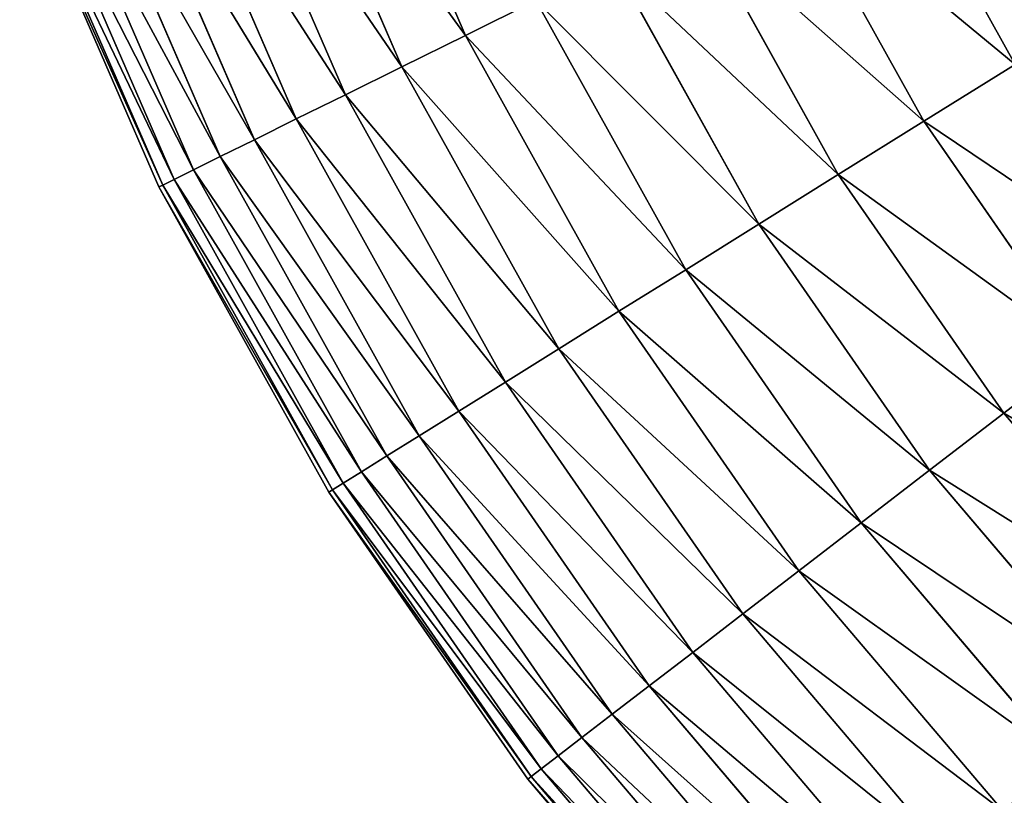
# Model space of a CAD drawing. Extents: x 5 to 635, y -14 to 121.
# Tile 2 of 256: x 8 to 22, y 23 to 34. Entities that reach past the tile are written whole.
import ezdxf

# ---------------------------------------------------------------- set-up
doc = ezdxf.new("R2010")
doc.units = 0
doc.layers.get('0').update_dxf_attribs({"color": 13, "linetype": 'CONTINUOUS'})

# ---------------------------------------------------------------- blocks, each defined once
blk = doc.blocks.new('COMPONENT_4')
for p, q in [((7.691, 34.021, 28.562), (9.458, 29.953, 28.562)), ((7.691, 34.021, 71.318), (9.458, 29.953, 71.318)), ((6.759, 33.669, 30.806), (8.565, 29.512, 30.806)), ((6.759, 33.669, 69.074), (8.565, 29.512, 69.074)), ((5.932, 33.357, 33.095), (7.772, 29.12, 33.095)), ((5.932, 33.357, 66.784), (7.772, 29.12, 66.784)), ((5.21, 33.085, 35.426), (7.081, 28.779, 35.426)), ((5.21, 33.085, 64.454), (7.081, 28.779, 64.454)), ((4.597, 32.854, 37.791), (6.494, 28.488, 37.791)), ((4.597, 32.854, 62.089), (6.494, 28.488, 62.089)), ((15.336, 32.858, 18.22), (17.181, 29.545, 18.22)), ((15.336, 32.858, 81.659), (17.181, 29.545, 81.659)), ((4.094, 32.663, 40.185), (6.011, 28.25, 40.185)), ((4.094, 32.663, 59.694), (6.011, 28.25, 59.694)), ((3.701, 32.515, 42.603), (5.635, 28.064, 42.603)), ((3.701, 32.515, 57.276), (5.635, 28.064, 57.276)), ((3.419, 32.409, 45.039), (5.365, 27.93, 45.039)), ((3.419, 32.409, 54.841), (5.365, 27.93, 54.841)), ((3.194, 32.324, 49.94), (5.149, 27.824, 49.94)), ((3.25, 32.345, 47.486), (5.203, 27.85, 47.486)), ((3.25, 32.345, 52.393), (5.203, 27.85, 52.393)), ((13.981, 32.188, 20.155), (15.898, 28.746, 20.155)), ((13.981, 32.188, 79.725), (15.898, 28.746, 79.725)), ((12.713, 31.561, 22.161), (14.697, 27.998, 22.161)), ((12.713, 31.561, 77.718), (14.697, 27.998, 77.718)), ((11.534, 30.979, 24.235), (13.581, 27.302, 24.235)), ((11.534, 30.979, 75.645), (13.581, 27.302, 75.645)), ((10.448, 30.442, 26.37), (9.458, 29.953, 28.562)), ((9.458, 29.953, 71.318), (10.448, 30.442, 73.51)), ((10.448, 30.442, 26.37), (12.553, 26.662, 26.37)), ((10.448, 30.442, 73.51), (12.553, 26.662, 73.51)), ((9.458, 29.953, 28.562), (8.565, 29.512, 30.806)), ((8.565, 29.512, 69.074), (9.458, 29.953, 71.318)), ((9.458, 29.953, 28.562), (11.615, 26.078, 28.562)), ((9.458, 29.953, 71.318), (11.615, 26.078, 71.318)), ((8.565, 29.512, 30.806), (7.772, 29.12, 33.095)), ((7.772, 29.12, 66.784), (8.565, 29.512, 69.074)), ((8.565, 29.512, 30.806), (10.77, 25.551, 30.806)), ((8.565, 29.512, 69.074), (10.77, 25.551, 69.074)), ((17.181, 29.545, 18.22), (15.898, 28.746, 20.155)), ((15.898, 28.746, 79.725), (17.181, 29.545, 81.659)), ((7.772, 29.12, 33.095), (7.081, 28.779, 35.426)), ((7.081, 28.779, 64.454), (7.772, 29.12, 66.784)), ((7.772, 29.12, 33.095), (10.02, 25.084, 33.095)), ((7.772, 29.12, 66.784), (10.02, 25.084, 66.784)), ((7.081, 28.779, 35.426), (6.494, 28.488, 37.791)), ((6.494, 28.488, 62.089), (7.081, 28.779, 64.454)), ((7.081, 28.779, 35.426), (9.366, 24.676, 35.426)), ((7.081, 28.779, 64.454), (9.366, 24.676, 64.454)), ((15.898, 28.746, 20.155), (14.697, 27.998, 22.161)), ((14.697, 27.998, 77.718), (15.898, 28.746, 79.725)), ((15.898, 28.746, 20.155), (18.143, 25.508, 20.155)), ((15.898, 28.746, 79.725), (18.143, 25.508, 79.725)), ((6.494, 28.488, 37.791), (6.011, 28.25, 40.185)), ((6.011, 28.25, 59.694), (6.494, 28.488, 62.089)), ((6.494, 28.488, 37.791), (8.809, 24.33, 37.791)), ((6.494, 28.488, 62.089), (8.809, 24.33, 62.089)), ((6.011, 28.25, 40.185), (5.635, 28.064, 42.603)), ((5.635, 28.064, 57.276), (6.011, 28.25, 59.694)), ((6.011, 28.25, 40.185), (8.352, 24.045, 40.185)), ((6.011, 28.25, 59.694), (8.352, 24.045, 59.694)), ((5.635, 28.064, 42.603), (5.365, 27.93, 45.039)), ((5.365, 27.93, 54.841), (5.635, 28.064, 57.276)), ((5.635, 28.064, 42.603), (7.996, 23.823, 42.603)), ((5.635, 28.064, 57.276), (7.996, 23.823, 57.276)), ((14.697, 27.998, 22.161), (13.581, 27.302, 24.235)), ((13.581, 27.302, 75.645), (14.697, 27.998, 77.718)), ((14.697, 27.998, 22.161), (17.021, 24.646, 22.161)), ((14.697, 27.998, 77.718), (17.021, 24.646, 77.718)), ((5.203, 27.85, 47.486), (5.149, 27.824, 49.94)), ((5.149, 27.824, 49.94), (5.203, 27.85, 52.393)), ((5.149, 27.824, 49.94), (7.536, 23.537, 49.94)), ((5.365, 27.93, 45.039), (5.203, 27.85, 47.486)), ((5.203, 27.85, 52.393), (5.365, 27.93, 54.841)), ((5.203, 27.85, 47.486), (7.587, 23.568, 47.486)), ((5.203, 27.85, 52.393), (7.587, 23.568, 52.393)), ((5.365, 27.93, 45.039), (7.741, 23.664, 45.039)), ((5.365, 27.93, 54.841), (7.741, 23.664, 54.841)), ((13.581, 27.302, 24.235), (12.553, 26.662, 26.37)), ((12.553, 26.662, 73.51), (13.581, 27.302, 75.645)), ((13.581, 27.302, 24.235), (15.979, 23.844, 24.235)), ((13.581, 27.302, 75.645), (15.979, 23.844, 75.645)), ((12.553, 26.662, 26.37), (11.615, 26.078, 28.562)), ((11.615, 26.078, 71.318), (12.553, 26.662, 73.51)), ((12.553, 26.662, 26.37), (15.018, 23.106, 26.37)), ((12.553, 26.662, 73.51), (15.018, 23.106, 73.51)), ((11.615, 26.078, 28.562), (10.77, 25.551, 30.806)), ((10.77, 25.551, 69.074), (11.615, 26.078, 71.318)), ((11.615, 26.078, 28.562), (14.142, 22.433, 28.562)), ((11.615, 26.078, 71.318), (14.142, 22.433, 71.318)), ((10.77, 25.551, 30.806), (10.02, 25.084, 33.095)), ((10.02, 25.084, 66.784), (10.77, 25.551, 69.074)), ((10.77, 25.551, 30.806), (13.353, 21.826, 30.806)), ((10.77, 25.551, 69.074), (13.353, 21.826, 69.074)), ((18.143, 25.508, 20.155), (17.021, 24.646, 22.161)), ((18.143, 25.508, 79.725), (17.021, 24.646, 77.718)), ((10.02, 25.084, 33.095), (9.366, 24.676, 35.426)), ((9.366, 24.676, 64.454), (10.02, 25.084, 66.784)), ((10.02, 25.084, 33.095), (12.652, 21.287, 33.095)), ((10.02, 25.084, 66.784), (12.652, 21.287, 66.784)), ((9.366, 24.676, 35.426), (8.809, 24.33, 37.791)), ((8.809, 24.33, 62.089), (9.366, 24.676, 64.454)), ((9.366, 24.676, 35.426), (12.041, 20.818, 35.426)), ((9.366, 24.676, 64.454), (12.041, 20.818, 64.454)), ((17.021, 24.646, 22.161), (15.979, 23.844, 24.235)), ((17.021, 24.646, 77.718), (15.979, 23.844, 75.645)), ((17.021, 24.646, 22.161), (19.662, 21.537, 22.161)), ((17.021, 24.646, 77.718), (19.662, 21.537, 77.718)), ((8.809, 24.33, 37.791), (8.352, 24.045, 40.185)), ((8.352, 24.045, 59.694), (8.809, 24.33, 62.089)), ((8.809, 24.33, 37.791), (11.521, 20.418, 37.791)), ((8.809, 24.33, 62.089), (11.521, 20.418, 62.089)), ((8.352, 24.045, 40.185), (7.996, 23.823, 42.603)), ((7.996, 23.823, 57.276), (8.352, 24.045, 59.694)), ((8.352, 24.045, 40.185), (11.094, 20.09, 40.185)), ((8.352, 24.045, 59.694), (11.094, 20.09, 59.694)), ((7.996, 23.823, 42.603), (7.741, 23.664, 45.039)), ((7.741, 23.664, 54.841), (7.996, 23.823, 57.276)), ((7.996, 23.823, 42.603), (10.761, 19.834, 42.603)), ((7.996, 23.823, 57.276), (10.761, 19.834, 57.276)), ((15.979, 23.844, 24.235), (15.018, 23.106, 26.37)), ((15.979, 23.844, 75.645), (15.018, 23.106, 73.51)), ((15.979, 23.844, 24.235), (18.703, 20.638, 24.235)), ((15.979, 23.844, 75.645), (18.703, 20.638, 75.645)), ((7.741, 23.664, 45.039), (7.587, 23.568, 47.486)), ((7.587, 23.568, 52.393), (7.741, 23.664, 54.841)), ((7.741, 23.664, 45.039), (10.523, 19.651, 45.039)), ((7.741, 23.664, 54.841), (10.523, 19.651, 54.841)), ((7.587, 23.568, 47.486), (7.536, 23.537, 49.94)), ((7.536, 23.537, 49.94), (7.587, 23.568, 52.393)), ((7.536, 23.537, 49.94), (10.332, 19.504, 49.94)), ((7.587, 23.568, 47.486), (10.38, 19.541, 47.486)), ((7.587, 23.568, 52.393), (10.38, 19.541, 52.393)), ((15.018, 23.106, 26.37), (14.142, 22.433, 28.562)), ((15.018, 23.106, 73.51), (14.142, 22.433, 71.318)), ((15.018, 23.106, 26.37), (17.82, 19.809, 26.37)), ((15.018, 23.106, 73.51), (17.82, 19.809, 73.51)), ((14.142, 22.433, 28.562), (13.353, 21.826, 30.806)), ((14.142, 22.433, 71.318), (13.353, 21.826, 69.074)), ((14.142, 22.433, 28.562), (17.014, 19.054, 28.562)), ((14.142, 22.433, 71.318), (17.014, 19.054, 71.318)), ((13.353, 21.826, 30.806), (12.652, 21.287, 33.095)), ((13.353, 21.826, 69.074), (12.652, 21.287, 66.784)), ((13.353, 21.826, 30.806), (16.288, 18.372, 30.806)), ((13.353, 21.826, 69.074), (16.288, 18.372, 69.074)), ((12.652, 21.287, 33.095), (12.041, 20.818, 35.426)), ((12.652, 21.287, 66.784), (12.041, 20.818, 64.454)), ((12.652, 21.287, 33.095), (15.643, 17.767, 33.095)), ((12.652, 21.287, 66.784), (15.643, 17.767, 66.784)), ((12.041, 20.818, 35.426), (11.521, 20.418, 37.791)), ((12.041, 20.818, 64.454), (11.521, 20.418, 62.089)), ((12.041, 20.818, 35.426), (15.081, 17.24, 35.426)), ((12.041, 20.818, 64.454), (15.081, 17.24, 64.454)), ((11.521, 20.418, 37.791), (11.094, 20.09, 40.185)), ((11.521, 20.418, 62.089), (11.094, 20.09, 59.694)), ((11.521, 20.418, 37.791), (14.603, 16.792, 37.791)), ((11.521, 20.418, 62.089), (14.603, 16.792, 62.089)), ((11.094, 20.09, 40.185), (10.761, 19.834, 42.603)), ((11.094, 20.09, 59.694), (10.761, 19.834, 57.276)), ((11.094, 20.09, 40.185), (14.211, 16.423, 40.185)), ((11.094, 20.09, 59.694), (14.211, 16.423, 59.694)), ((10.761, 19.834, 42.603), (10.523, 19.651, 45.039)), ((10.761, 19.834, 57.276), (10.523, 19.651, 54.841)), ((10.761, 19.834, 42.603), (13.904, 16.136, 42.603)), ((10.761, 19.834, 57.276), (13.904, 16.136, 57.276)), ((10.523, 19.651, 45.039), (10.38, 19.541, 47.486)), ((10.523, 19.651, 54.841), (10.38, 19.541, 52.393)), ((10.523, 19.651, 45.039), (13.685, 15.93, 45.039)), ((10.523, 19.651, 54.841), (13.685, 15.93, 54.841)), ((10.38, 19.541, 47.486), (10.332, 19.504, 49.94)), ((10.38, 19.541, 52.393), (10.332, 19.504, 49.94)), ((10.38, 19.541, 47.486), (13.553, 15.806, 47.486)), ((10.38, 19.541, 52.393), (13.553, 15.806, 52.393)), ((10.332, 19.504, 49.94), (13.509, 15.765, 49.94))]:
    blk.add_line(p, q)
mesh = blk.add_polyface()
corners = [(7.691, 34.021, 28.562), (10.448, 30.442, 26.37), (9.458, 29.953, 28.562), (8.724, 34.411, 26.37)]
mesh.append_faces([[corners[k] for k in face] for face in [(0, 1, 2), (1, 0, 3)]], dxfattribs={"vtx0": -1})
mesh = blk.add_polyface()
corners = [(10.448, 30.442, 73.51), (7.691, 34.021, 71.318), (9.458, 29.953, 71.318), (8.724, 34.411, 73.51)]
mesh.append_faces([[corners[k] for k in face] for face in [(0, 1, 2), (1, 0, 3)]], dxfattribs={"vtx0": -1})
mesh = blk.add_polyface()
corners = [(6.759, 33.669, 30.806), (9.458, 29.953, 28.562), (8.565, 29.512, 30.806), (7.691, 34.021, 28.562)]
mesh.append_faces([[corners[k] for k in face] for face in [(0, 1, 2), (1, 0, 3)]], dxfattribs={"vtx0": -1})
mesh = blk.add_polyface()
corners = [(9.458, 29.953, 71.318), (6.759, 33.669, 69.074), (8.565, 29.512, 69.074), (7.691, 34.021, 71.318)]
mesh.append_faces([[corners[k] for k in face] for face in [(0, 1, 2), (1, 0, 3)]], dxfattribs={"vtx0": -1})
mesh = blk.add_polyface()
corners = [(5.932, 33.357, 33.095), (8.565, 29.512, 30.806), (7.772, 29.12, 33.095), (6.759, 33.669, 30.806)]
mesh.append_faces([[corners[k] for k in face] for face in [(0, 1, 2), (1, 0, 3)]], dxfattribs={"vtx0": -1})
mesh = blk.add_polyface()
corners = [(8.565, 29.512, 69.074), (5.932, 33.357, 66.784), (7.772, 29.12, 66.784), (6.759, 33.669, 69.074)]
mesh.append_faces([[corners[k] for k in face] for face in [(0, 1, 2), (1, 0, 3)]], dxfattribs={"vtx0": -1})
mesh = blk.add_polyface()
corners = [(15.336, 32.858, 18.22), (18.543, 30.394, 16.362), (17.181, 29.545, 18.22), (16.775, 33.569, 16.362)]
mesh.append_faces([[corners[k] for k in face] for face in [(0, 1, 2), (1, 0, 3)]], dxfattribs={"vtx0": -1})
mesh = blk.add_polyface()
corners = [(18.543, 30.394, 83.518), (15.336, 32.858, 81.659), (17.181, 29.545, 81.659), (16.775, 33.569, 83.518)]
mesh.append_faces([[corners[k] for k in face] for face in [(0, 1, 2), (1, 0, 3)]], dxfattribs={"vtx0": -1})
mesh = blk.add_polyface()
corners = [(5.21, 33.085, 35.426), (7.772, 29.12, 33.095), (7.081, 28.779, 35.426), (5.932, 33.357, 33.095)]
mesh.append_faces([[corners[k] for k in face] for face in [(0, 1, 2), (1, 0, 3)]], dxfattribs={"vtx0": -1})
mesh = blk.add_polyface()
corners = [(7.772, 29.12, 66.784), (5.21, 33.085, 64.454), (7.081, 28.779, 64.454), (5.932, 33.357, 66.784)]
mesh.append_faces([[corners[k] for k in face] for face in [(0, 1, 2), (1, 0, 3)]], dxfattribs={"vtx0": -1})
mesh = blk.add_polyface()
corners = [(4.597, 32.854, 37.791), (7.081, 28.779, 35.426), (6.494, 28.488, 37.791), (5.21, 33.085, 35.426)]
mesh.append_faces([[corners[k] for k in face] for face in [(0, 1, 2), (1, 0, 3)]], dxfattribs={"vtx0": -1})
mesh = blk.add_polyface()
corners = [(7.081, 28.779, 64.454), (4.597, 32.854, 62.089), (6.494, 28.488, 62.089), (5.21, 33.085, 64.454)]
mesh.append_faces([[corners[k] for k in face] for face in [(0, 1, 2), (1, 0, 3)]], dxfattribs={"vtx0": -1})
mesh = blk.add_polyface()
corners = [(4.094, 32.663, 40.185), (6.494, 28.488, 37.791), (6.011, 28.25, 40.185), (4.597, 32.854, 37.791)]
mesh.append_faces([[corners[k] for k in face] for face in [(0, 1, 2), (1, 0, 3)]], dxfattribs={"vtx0": -1})
mesh = blk.add_polyface()
corners = [(6.494, 28.488, 62.089), (4.094, 32.663, 59.694), (6.011, 28.25, 59.694), (4.597, 32.854, 62.089)]
mesh.append_faces([[corners[k] for k in face] for face in [(0, 1, 2), (1, 0, 3)]], dxfattribs={"vtx0": -1})
mesh = blk.add_polyface()
corners = [(13.981, 32.188, 20.155), (17.181, 29.545, 18.22), (15.898, 28.746, 20.155), (15.336, 32.858, 18.22)]
mesh.append_faces([[corners[k] for k in face] for face in [(0, 1, 2), (1, 0, 3)]], dxfattribs={"vtx0": -1})
mesh = blk.add_polyface()
corners = [(17.181, 29.545, 81.659), (13.981, 32.188, 79.725), (15.898, 28.746, 79.725), (15.336, 32.858, 81.659)]
mesh.append_faces([[corners[k] for k in face] for face in [(0, 1, 2), (1, 0, 3)]], dxfattribs={"vtx0": -1})
mesh = blk.add_polyface()
corners = [(3.701, 32.515, 42.603), (6.011, 28.25, 40.185), (5.635, 28.064, 42.603), (4.094, 32.663, 40.185)]
mesh.append_faces([[corners[k] for k in face] for face in [(0, 1, 2), (1, 0, 3)]], dxfattribs={"vtx0": -1})
mesh = blk.add_polyface()
corners = [(6.011, 28.25, 59.694), (3.701, 32.515, 57.276), (5.635, 28.064, 57.276), (4.094, 32.663, 59.694)]
mesh.append_faces([[corners[k] for k in face] for face in [(0, 1, 2), (1, 0, 3)]], dxfattribs={"vtx0": -1})
mesh = blk.add_polyface()
corners = [(3.419, 32.409, 45.039), (5.635, 28.064, 42.603), (5.365, 27.93, 45.039), (3.701, 32.515, 42.603)]
mesh.append_faces([[corners[k] for k in face] for face in [(0, 1, 2), (1, 0, 3)]], dxfattribs={"vtx0": -1})
mesh = blk.add_polyface()
corners = [(5.635, 28.064, 57.276), (3.419, 32.409, 54.841), (5.365, 27.93, 54.841), (3.701, 32.515, 57.276)]
mesh.append_faces([[corners[k] for k in face] for face in [(0, 1, 2), (1, 0, 3)]], dxfattribs={"vtx0": -1})
mesh = blk.add_polyface()
corners = [(3.25, 32.345, 47.486), (5.365, 27.93, 45.039), (5.203, 27.85, 47.486), (3.419, 32.409, 45.039)]
mesh.append_faces([[corners[k] for k in face] for face in [(0, 1, 2), (1, 0, 3)]], dxfattribs={"vtx0": -1})
mesh = blk.add_polyface()
corners = [(5.365, 27.93, 54.841), (3.25, 32.345, 52.393), (5.203, 27.85, 52.393), (3.419, 32.409, 54.841)]
mesh.append_faces([[corners[k] for k in face] for face in [(0, 1, 2), (1, 0, 3)]], dxfattribs={"vtx0": -1})
mesh = blk.add_polyface()
corners = [(3.194, 32.324, 49.94), (5.203, 27.85, 47.486), (5.149, 27.824, 49.94), (3.25, 32.345, 47.486)]
mesh.append_faces([[corners[k] for k in face] for face in [(0, 1, 2), (1, 0, 3)]], dxfattribs={"vtx0": -1})
mesh = blk.add_polyface()
corners = [(5.203, 27.85, 52.393), (3.194, 32.324, 49.94), (5.149, 27.824, 49.94), (3.25, 32.345, 52.393)]
mesh.append_faces([[corners[k] for k in face] for face in [(0, 1, 2), (1, 0, 3)]], dxfattribs={"vtx0": -1})
mesh = blk.add_polyface()
corners = [(12.713, 31.561, 22.161), (15.898, 28.746, 20.155), (14.697, 27.998, 22.161), (13.981, 32.188, 20.155)]
mesh.append_faces([[corners[k] for k in face] for face in [(0, 1, 2), (1, 0, 3)]], dxfattribs={"vtx0": -1})
mesh = blk.add_polyface()
corners = [(15.898, 28.746, 79.725), (12.713, 31.561, 77.718), (14.697, 27.998, 77.718), (13.981, 32.188, 79.725)]
mesh.append_faces([[corners[k] for k in face] for face in [(0, 1, 2), (1, 0, 3)]], dxfattribs={"vtx0": -1})
mesh = blk.add_polyface()
corners = [(11.534, 30.979, 24.235), (14.697, 27.998, 22.161), (13.581, 27.302, 24.235), (12.713, 31.561, 22.161)]
mesh.append_faces([[corners[k] for k in face] for face in [(0, 1, 2), (1, 0, 3)]], dxfattribs={"vtx0": -1})
mesh = blk.add_polyface()
corners = [(14.697, 27.998, 77.718), (11.534, 30.979, 75.645), (13.581, 27.302, 75.645), (12.713, 31.561, 77.718)]
mesh.append_faces([[corners[k] for k in face] for face in [(0, 1, 2), (1, 0, 3)]], dxfattribs={"vtx0": -1})
mesh = blk.add_polyface()
corners = [(10.448, 30.442, 26.37), (13.581, 27.302, 24.235), (12.553, 26.662, 26.37), (11.534, 30.979, 24.235)]
mesh.append_faces([[corners[k] for k in face] for face in [(0, 1, 2), (1, 0, 3)]], dxfattribs={"vtx0": -1})
mesh = blk.add_polyface()
corners = [(13.581, 27.302, 75.645), (10.448, 30.442, 73.51), (12.553, 26.662, 73.51), (11.534, 30.979, 75.645)]
mesh.append_faces([[corners[k] for k in face] for face in [(0, 1, 2), (1, 0, 3)]], dxfattribs={"vtx0": -1})
mesh = blk.add_polyface()
corners = [(9.458, 29.953, 28.562), (12.553, 26.662, 26.37), (11.615, 26.078, 28.562), (10.448, 30.442, 26.37)]
mesh.append_faces([[corners[k] for k in face] for face in [(0, 1, 2), (1, 0, 3)]], dxfattribs={"vtx0": -1})
mesh = blk.add_polyface()
corners = [(12.553, 26.662, 73.51), (9.458, 29.953, 71.318), (11.615, 26.078, 71.318), (10.448, 30.442, 73.51)]
mesh.append_faces([[corners[k] for k in face] for face in [(0, 1, 2), (1, 0, 3)]], dxfattribs={"vtx0": -1})
mesh = blk.add_polyface()
corners = [(8.565, 29.512, 30.806), (11.615, 26.078, 28.562), (10.77, 25.551, 30.806), (9.458, 29.953, 28.562)]
mesh.append_faces([[corners[k] for k in face] for face in [(0, 1, 2), (1, 0, 3)]], dxfattribs={"vtx0": -1})
mesh = blk.add_polyface()
corners = [(11.615, 26.078, 71.318), (8.565, 29.512, 69.074), (10.77, 25.551, 69.074), (9.458, 29.953, 71.318)]
mesh.append_faces([[corners[k] for k in face] for face in [(0, 1, 2), (1, 0, 3)]], dxfattribs={"vtx0": -1})
mesh = blk.add_polyface()
corners = [(7.772, 29.12, 33.095), (10.77, 25.551, 30.806), (10.02, 25.084, 33.095), (8.565, 29.512, 30.806)]
mesh.append_faces([[corners[k] for k in face] for face in [(0, 1, 2), (1, 0, 3)]], dxfattribs={"vtx0": -1})
mesh = blk.add_polyface()
corners = [(10.77, 25.551, 69.074), (7.772, 29.12, 66.784), (10.02, 25.084, 66.784), (8.565, 29.512, 69.074)]
mesh.append_faces([[corners[k] for k in face] for face in [(0, 1, 2), (1, 0, 3)]], dxfattribs={"vtx0": -1})
mesh = blk.add_polyface()
corners = [(15.898, 28.746, 20.155), (19.341, 26.429, 18.22), (18.143, 25.508, 20.155), (17.181, 29.545, 18.22)]
mesh.append_faces([[corners[k] for k in face] for face in [(0, 1, 2), (1, 0, 3)]], dxfattribs={"vtx0": -1})
mesh = blk.add_polyface()
corners = [(19.341, 26.429, 81.659), (15.898, 28.746, 79.725), (18.143, 25.508, 79.725), (17.181, 29.545, 81.659)]
mesh.append_faces([[corners[k] for k in face] for face in [(0, 1, 2), (1, 0, 3)]], dxfattribs={"vtx0": -1})
mesh = blk.add_polyface()
corners = [(7.081, 28.779, 35.426), (10.02, 25.084, 33.095), (9.366, 24.676, 35.426), (7.772, 29.12, 33.095)]
mesh.append_faces([[corners[k] for k in face] for face in [(0, 1, 2), (1, 0, 3)]], dxfattribs={"vtx0": -1})
mesh = blk.add_polyface()
corners = [(10.02, 25.084, 66.784), (7.081, 28.779, 64.454), (9.366, 24.676, 64.454), (7.772, 29.12, 66.784)]
mesh.append_faces([[corners[k] for k in face] for face in [(0, 1, 2), (1, 0, 3)]], dxfattribs={"vtx0": -1})
mesh = blk.add_polyface()
corners = [(6.494, 28.488, 37.791), (9.366, 24.676, 35.426), (8.809, 24.33, 37.791), (7.081, 28.779, 35.426)]
mesh.append_faces([[corners[k] for k in face] for face in [(0, 1, 2), (1, 0, 3)]], dxfattribs={"vtx0": -1})
mesh = blk.add_polyface()
corners = [(9.366, 24.676, 64.454), (6.494, 28.488, 62.089), (8.809, 24.33, 62.089), (7.081, 28.779, 64.454)]
mesh.append_faces([[corners[k] for k in face] for face in [(0, 1, 2), (1, 0, 3)]], dxfattribs={"vtx0": -1})
mesh = blk.add_polyface()
corners = [(14.697, 27.998, 22.161), (18.143, 25.508, 20.155), (17.021, 24.646, 22.161), (15.898, 28.746, 20.155)]
mesh.append_faces([[corners[k] for k in face] for face in [(0, 1, 2), (1, 0, 3)]], dxfattribs={"vtx0": -1})
mesh = blk.add_polyface()
corners = [(18.143, 25.508, 79.725), (14.697, 27.998, 77.718), (17.021, 24.646, 77.718), (15.898, 28.746, 79.725)]
mesh.append_faces([[corners[k] for k in face] for face in [(0, 1, 2), (1, 0, 3)]], dxfattribs={"vtx0": -1})
mesh = blk.add_polyface()
corners = [(6.011, 28.25, 40.185), (8.809, 24.33, 37.791), (8.352, 24.045, 40.185), (6.494, 28.488, 37.791)]
mesh.append_faces([[corners[k] for k in face] for face in [(0, 1, 2), (1, 0, 3)]], dxfattribs={"vtx0": -1})
mesh = blk.add_polyface()
corners = [(8.809, 24.33, 62.089), (6.011, 28.25, 59.694), (8.352, 24.045, 59.694), (6.494, 28.488, 62.089)]
mesh.append_faces([[corners[k] for k in face] for face in [(0, 1, 2), (1, 0, 3)]], dxfattribs={"vtx0": -1})
mesh = blk.add_polyface()
corners = [(5.635, 28.064, 42.603), (8.352, 24.045, 40.185), (7.996, 23.823, 42.603), (6.011, 28.25, 40.185)]
mesh.append_faces([[corners[k] for k in face] for face in [(0, 1, 2), (1, 0, 3)]], dxfattribs={"vtx0": -1})
mesh = blk.add_polyface()
corners = [(8.352, 24.045, 59.694), (5.635, 28.064, 57.276), (7.996, 23.823, 57.276), (6.011, 28.25, 59.694)]
mesh.append_faces([[corners[k] for k in face] for face in [(0, 1, 2), (1, 0, 3)]], dxfattribs={"vtx0": -1})
mesh = blk.add_polyface()
corners = [(5.365, 27.93, 45.039), (7.996, 23.823, 42.603), (7.741, 23.664, 45.039), (5.635, 28.064, 42.603)]
mesh.append_faces([[corners[k] for k in face] for face in [(0, 1, 2), (1, 0, 3)]], dxfattribs={"vtx0": -1})
mesh = blk.add_polyface()
corners = [(7.996, 23.823, 57.276), (5.365, 27.93, 54.841), (7.741, 23.664, 54.841), (5.635, 28.064, 57.276)]
mesh.append_faces([[corners[k] for k in face] for face in [(0, 1, 2), (1, 0, 3)]], dxfattribs={"vtx0": -1})
mesh = blk.add_polyface()
corners = [(13.581, 27.302, 24.235), (17.021, 24.646, 22.161), (15.979, 23.844, 24.235), (14.697, 27.998, 22.161)]
mesh.append_faces([[corners[k] for k in face] for face in [(0, 1, 2), (1, 0, 3)]], dxfattribs={"vtx0": -1})
mesh = blk.add_polyface()
corners = [(17.021, 24.646, 77.718), (13.581, 27.302, 75.645), (15.979, 23.844, 75.645), (14.697, 27.998, 77.718)]
mesh.append_faces([[corners[k] for k in face] for face in [(0, 1, 2), (1, 0, 3)]], dxfattribs={"vtx0": -1})
mesh = blk.add_polyface()
corners = [(5.149, 27.824, 49.94), (7.587, 23.568, 47.486), (7.536, 23.537, 49.94), (5.203, 27.85, 47.486)]
mesh.append_faces([[corners[k] for k in face] for face in [(0, 1, 2), (1, 0, 3)]], dxfattribs={"vtx0": -1})
mesh = blk.add_polyface()
corners = [(7.587, 23.568, 52.393), (5.149, 27.824, 49.94), (7.536, 23.537, 49.94), (5.203, 27.85, 52.393)]
mesh.append_faces([[corners[k] for k in face] for face in [(0, 1, 2), (1, 0, 3)]], dxfattribs={"vtx0": -1})
mesh = blk.add_polyface()
corners = [(5.203, 27.85, 47.486), (7.741, 23.664, 45.039), (7.587, 23.568, 47.486), (5.365, 27.93, 45.039)]
mesh.append_faces([[corners[k] for k in face] for face in [(0, 1, 2), (1, 0, 3)]], dxfattribs={"vtx0": -1})
mesh = blk.add_polyface()
corners = [(7.741, 23.664, 54.841), (5.203, 27.85, 52.393), (7.587, 23.568, 52.393), (5.365, 27.93, 54.841)]
mesh.append_faces([[corners[k] for k in face] for face in [(0, 1, 2), (1, 0, 3)]], dxfattribs={"vtx0": -1})
mesh = blk.add_polyface()
corners = [(12.553, 26.662, 26.37), (15.979, 23.844, 24.235), (15.018, 23.106, 26.37), (13.581, 27.302, 24.235)]
mesh.append_faces([[corners[k] for k in face] for face in [(0, 1, 2), (1, 0, 3)]], dxfattribs={"vtx0": -1})
mesh = blk.add_polyface()
corners = [(15.979, 23.844, 75.645), (12.553, 26.662, 73.51), (15.018, 23.106, 73.51), (13.581, 27.302, 75.645)]
mesh.append_faces([[corners[k] for k in face] for face in [(0, 1, 2), (1, 0, 3)]], dxfattribs={"vtx0": -1})
mesh = blk.add_polyface()
corners = [(11.615, 26.078, 28.562), (15.018, 23.106, 26.37), (14.142, 22.433, 28.562), (12.553, 26.662, 26.37)]
mesh.append_faces([[corners[k] for k in face] for face in [(0, 1, 2), (1, 0, 3)]], dxfattribs={"vtx0": -1})
mesh = blk.add_polyface()
corners = [(15.018, 23.106, 73.51), (11.615, 26.078, 71.318), (14.142, 22.433, 71.318), (12.553, 26.662, 73.51)]
mesh.append_faces([[corners[k] for k in face] for face in [(0, 1, 2), (1, 0, 3)]], dxfattribs={"vtx0": -1})
mesh = blk.add_polyface()
corners = [(10.77, 25.551, 30.806), (14.142, 22.433, 28.562), (13.353, 21.826, 30.806), (11.615, 26.078, 28.562)]
mesh.append_faces([[corners[k] for k in face] for face in [(0, 1, 2), (1, 0, 3)]], dxfattribs={"vtx0": -1})
mesh = blk.add_polyface()
corners = [(14.142, 22.433, 71.318), (10.77, 25.551, 69.074), (13.353, 21.826, 69.074), (11.615, 26.078, 71.318)]
mesh.append_faces([[corners[k] for k in face] for face in [(0, 1, 2), (1, 0, 3)]], dxfattribs={"vtx0": -1})
mesh = blk.add_polyface()
corners = [(10.02, 25.084, 33.095), (13.353, 21.826, 30.806), (12.652, 21.287, 33.095), (10.77, 25.551, 30.806)]
mesh.append_faces([[corners[k] for k in face] for face in [(0, 1, 2), (1, 0, 3)]], dxfattribs={"vtx0": -1})
mesh = blk.add_polyface()
corners = [(13.353, 21.826, 69.074), (10.02, 25.084, 66.784), (12.652, 21.287, 66.784), (10.77, 25.551, 69.074)]
mesh.append_faces([[corners[k] for k in face] for face in [(0, 1, 2), (1, 0, 3)]], dxfattribs={"vtx0": -1})
mesh = blk.add_polyface()
corners = [(17.021, 24.646, 22.161), (20.694, 22.505, 20.155), (19.662, 21.537, 22.161), (18.143, 25.508, 20.155)]
mesh.append_faces([[corners[k] for k in face] for face in [(0, 1, 2), (1, 0, 3)]], dxfattribs={"vtx0": -1})
mesh = blk.add_polyface()
corners = [(20.694, 22.505, 79.725), (17.021, 24.646, 77.718), (19.662, 21.537, 77.718), (18.143, 25.508, 79.725)]
mesh.append_faces([[corners[k] for k in face] for face in [(0, 1, 2), (1, 0, 3)]], dxfattribs={"vtx0": -1})
mesh = blk.add_polyface()
corners = [(9.366, 24.676, 35.426), (12.652, 21.287, 33.095), (12.041, 20.818, 35.426), (10.02, 25.084, 33.095)]
mesh.append_faces([[corners[k] for k in face] for face in [(0, 1, 2), (1, 0, 3)]], dxfattribs={"vtx0": -1})
mesh = blk.add_polyface()
corners = [(12.652, 21.287, 66.784), (9.366, 24.676, 64.454), (12.041, 20.818, 64.454), (10.02, 25.084, 66.784)]
mesh.append_faces([[corners[k] for k in face] for face in [(0, 1, 2), (1, 0, 3)]], dxfattribs={"vtx0": -1})
mesh = blk.add_polyface()
corners = [(8.809, 24.33, 37.791), (12.041, 20.818, 35.426), (11.521, 20.418, 37.791), (9.366, 24.676, 35.426)]
mesh.append_faces([[corners[k] for k in face] for face in [(0, 1, 2), (1, 0, 3)]], dxfattribs={"vtx0": -1})
mesh = blk.add_polyface()
corners = [(12.041, 20.818, 64.454), (8.809, 24.33, 62.089), (11.521, 20.418, 62.089), (9.366, 24.676, 64.454)]
mesh.append_faces([[corners[k] for k in face] for face in [(0, 1, 2), (1, 0, 3)]], dxfattribs={"vtx0": -1})
mesh = blk.add_polyface()
corners = [(15.979, 23.844, 24.235), (19.662, 21.537, 22.161), (18.703, 20.638, 24.235), (17.021, 24.646, 22.161)]
mesh.append_faces([[corners[k] for k in face] for face in [(0, 1, 2), (1, 0, 3)]], dxfattribs={"vtx0": -1})
mesh = blk.add_polyface()
corners = [(19.662, 21.537, 77.718), (15.979, 23.844, 75.645), (18.703, 20.638, 75.645), (17.021, 24.646, 77.718)]
mesh.append_faces([[corners[k] for k in face] for face in [(0, 1, 2), (1, 0, 3)]], dxfattribs={"vtx0": -1})
mesh = blk.add_polyface()
corners = [(8.352, 24.045, 40.185), (11.521, 20.418, 37.791), (11.094, 20.09, 40.185), (8.809, 24.33, 37.791)]
mesh.append_faces([[corners[k] for k in face] for face in [(0, 1, 2), (1, 0, 3)]], dxfattribs={"vtx0": -1})
mesh = blk.add_polyface()
corners = [(11.521, 20.418, 62.089), (8.352, 24.045, 59.694), (11.094, 20.09, 59.694), (8.809, 24.33, 62.089)]
mesh.append_faces([[corners[k] for k in face] for face in [(0, 1, 2), (1, 0, 3)]], dxfattribs={"vtx0": -1})
mesh = blk.add_polyface()
corners = [(7.996, 23.823, 42.603), (11.094, 20.09, 40.185), (10.761, 19.834, 42.603), (8.352, 24.045, 40.185)]
mesh.append_faces([[corners[k] for k in face] for face in [(0, 1, 2), (1, 0, 3)]], dxfattribs={"vtx0": -1})
mesh = blk.add_polyface()
corners = [(11.094, 20.09, 59.694), (7.996, 23.823, 57.276), (10.761, 19.834, 57.276), (8.352, 24.045, 59.694)]
mesh.append_faces([[corners[k] for k in face] for face in [(0, 1, 2), (1, 0, 3)]], dxfattribs={"vtx0": -1})
mesh = blk.add_polyface()
corners = [(7.741, 23.664, 45.039), (10.761, 19.834, 42.603), (10.523, 19.651, 45.039), (7.996, 23.823, 42.603)]
mesh.append_faces([[corners[k] for k in face] for face in [(0, 1, 2), (1, 0, 3)]], dxfattribs={"vtx0": -1})
mesh = blk.add_polyface()
corners = [(10.761, 19.834, 57.276), (7.741, 23.664, 54.841), (10.523, 19.651, 54.841), (7.996, 23.823, 57.276)]
mesh.append_faces([[corners[k] for k in face] for face in [(0, 1, 2), (1, 0, 3)]], dxfattribs={"vtx0": -1})
mesh = blk.add_polyface()
corners = [(15.018, 23.106, 26.37), (18.703, 20.638, 24.235), (17.82, 19.809, 26.37), (15.979, 23.844, 24.235)]
mesh.append_faces([[corners[k] for k in face] for face in [(0, 1, 2), (1, 0, 3)]], dxfattribs={"vtx0": -1})
mesh = blk.add_polyface()
corners = [(18.703, 20.638, 75.645), (15.018, 23.106, 73.51), (17.82, 19.809, 73.51), (15.979, 23.844, 75.645)]
mesh.append_faces([[corners[k] for k in face] for face in [(0, 1, 2), (1, 0, 3)]], dxfattribs={"vtx0": -1})
mesh = blk.add_polyface()
corners = [(7.587, 23.568, 47.486), (10.523, 19.651, 45.039), (10.38, 19.541, 47.486), (7.741, 23.664, 45.039)]
mesh.append_faces([[corners[k] for k in face] for face in [(0, 1, 2), (1, 0, 3)]], dxfattribs={"vtx0": -1})
mesh = blk.add_polyface()
corners = [(10.523, 19.651, 54.841), (7.587, 23.568, 52.393), (10.38, 19.541, 52.393), (7.741, 23.664, 54.841)]
mesh.append_faces([[corners[k] for k in face] for face in [(0, 1, 2), (1, 0, 3)]], dxfattribs={"vtx0": -1})
mesh = blk.add_polyface()
corners = [(7.536, 23.537, 49.94), (10.38, 19.541, 47.486), (10.332, 19.504, 49.94), (7.587, 23.568, 47.486)]
mesh.append_faces([[corners[k] for k in face] for face in [(0, 1, 2), (1, 0, 3)]], dxfattribs={"vtx0": -1})
mesh = blk.add_polyface()
corners = [(10.38, 19.541, 52.393), (7.536, 23.537, 49.94), (10.332, 19.504, 49.94), (7.587, 23.568, 52.393)]
mesh.append_faces([[corners[k] for k in face] for face in [(0, 1, 2), (1, 0, 3)]], dxfattribs={"vtx0": -1})
mesh = blk.add_polyface()
corners = [(14.142, 22.433, 28.562), (17.82, 19.809, 26.37), (17.014, 19.054, 28.562), (15.018, 23.106, 26.37)]
mesh.append_faces([[corners[k] for k in face] for face in [(0, 1, 2), (1, 0, 3)]], dxfattribs={"vtx0": -1})
mesh = blk.add_polyface()
corners = [(17.82, 19.809, 73.51), (14.142, 22.433, 71.318), (17.014, 19.054, 71.318), (15.018, 23.106, 73.51)]
mesh.append_faces([[corners[k] for k in face] for face in [(0, 1, 2), (1, 0, 3)]], dxfattribs={"vtx0": -1})
mesh = blk.add_polyface()
corners = [(13.353, 21.826, 30.806), (17.014, 19.054, 28.562), (16.288, 18.372, 30.806), (14.142, 22.433, 28.562)]
mesh.append_faces([[corners[k] for k in face] for face in [(0, 1, 2), (1, 0, 3)]], dxfattribs={"vtx0": -1})
mesh = blk.add_polyface()
corners = [(17.014, 19.054, 71.318), (13.353, 21.826, 69.074), (16.288, 18.372, 69.074), (14.142, 22.433, 71.318)]
mesh.append_faces([[corners[k] for k in face] for face in [(0, 1, 2), (1, 0, 3)]], dxfattribs={"vtx0": -1})
mesh = blk.add_polyface()
corners = [(12.652, 21.287, 33.095), (16.288, 18.372, 30.806), (15.643, 17.767, 33.095), (13.353, 21.826, 30.806)]
mesh.append_faces([[corners[k] for k in face] for face in [(0, 1, 2), (1, 0, 3)]], dxfattribs={"vtx0": -1})
mesh = blk.add_polyface()
corners = [(16.288, 18.372, 69.074), (12.652, 21.287, 66.784), (15.643, 17.767, 66.784), (13.353, 21.826, 69.074)]
mesh.append_faces([[corners[k] for k in face] for face in [(0, 1, 2), (1, 0, 3)]], dxfattribs={"vtx0": -1})
mesh = blk.add_polyface()
corners = [(12.041, 20.818, 35.426), (15.643, 17.767, 33.095), (15.081, 17.24, 35.426), (12.652, 21.287, 33.095)]
mesh.append_faces([[corners[k] for k in face] for face in [(0, 1, 2), (1, 0, 3)]], dxfattribs={"vtx0": -1})
mesh = blk.add_polyface()
corners = [(15.643, 17.767, 66.784), (12.041, 20.818, 64.454), (15.081, 17.24, 64.454), (12.652, 21.287, 66.784)]
mesh.append_faces([[corners[k] for k in face] for face in [(0, 1, 2), (1, 0, 3)]], dxfattribs={"vtx0": -1})
mesh = blk.add_polyface()
corners = [(11.521, 20.418, 37.791), (15.081, 17.24, 35.426), (14.603, 16.792, 37.791), (12.041, 20.818, 35.426)]
mesh.append_faces([[corners[k] for k in face] for face in [(0, 1, 2), (1, 0, 3)]], dxfattribs={"vtx0": -1})
mesh = blk.add_polyface()
corners = [(15.081, 17.24, 64.454), (11.521, 20.418, 62.089), (14.603, 16.792, 62.089), (12.041, 20.818, 64.454)]
mesh.append_faces([[corners[k] for k in face] for face in [(0, 1, 2), (1, 0, 3)]], dxfattribs={"vtx0": -1})
mesh = blk.add_polyface()
corners = [(11.094, 20.09, 40.185), (14.603, 16.792, 37.791), (14.211, 16.423, 40.185), (11.521, 20.418, 37.791)]
mesh.append_faces([[corners[k] for k in face] for face in [(0, 1, 2), (1, 0, 3)]], dxfattribs={"vtx0": -1})
mesh = blk.add_polyface()
corners = [(14.603, 16.792, 62.089), (11.094, 20.09, 59.694), (14.211, 16.423, 59.694), (11.521, 20.418, 62.089)]
mesh.append_faces([[corners[k] for k in face] for face in [(0, 1, 2), (1, 0, 3)]], dxfattribs={"vtx0": -1})
mesh = blk.add_polyface()
corners = [(10.761, 19.834, 42.603), (14.211, 16.423, 40.185), (13.904, 16.136, 42.603), (11.094, 20.09, 40.185)]
mesh.append_faces([[corners[k] for k in face] for face in [(0, 1, 2), (1, 0, 3)]], dxfattribs={"vtx0": -1})
mesh = blk.add_polyface()
corners = [(14.211, 16.423, 59.694), (10.761, 19.834, 57.276), (13.904, 16.136, 57.276), (11.094, 20.09, 59.694)]
mesh.append_faces([[corners[k] for k in face] for face in [(0, 1, 2), (1, 0, 3)]], dxfattribs={"vtx0": -1})
mesh = blk.add_polyface()
corners = [(10.523, 19.651, 45.039), (13.904, 16.136, 42.603), (13.685, 15.93, 45.039), (10.761, 19.834, 42.603)]
mesh.append_faces([[corners[k] for k in face] for face in [(0, 1, 2), (1, 0, 3)]], dxfattribs={"vtx0": -1})
mesh = blk.add_polyface()
corners = [(13.904, 16.136, 57.276), (10.523, 19.651, 54.841), (13.685, 15.93, 54.841), (10.761, 19.834, 57.276)]
mesh.append_faces([[corners[k] for k in face] for face in [(0, 1, 2), (1, 0, 3)]], dxfattribs={"vtx0": -1})
mesh = blk.add_polyface()
corners = [(20.204, 15.972, 28.562), (17.82, 19.809, 26.37), (20.932, 16.803, 26.37), (17.014, 19.054, 28.562)]
mesh.append_faces([[corners[k] for k in face] for face in [(0, 1, 2), (1, 0, 3)]], dxfattribs={"vtx0": -1})
mesh = blk.add_polyface()
corners = [(20.932, 16.803, 73.51), (17.014, 19.054, 71.318), (20.204, 15.972, 71.318), (17.82, 19.809, 73.51)]
mesh.append_faces([[corners[k] for k in face] for face in [(0, 1, 2), (1, 0, 3)]], dxfattribs={"vtx0": -1})
mesh = blk.add_polyface()
corners = [(10.38, 19.541, 47.486), (13.685, 15.93, 45.039), (13.553, 15.806, 47.486), (10.523, 19.651, 45.039)]
mesh.append_faces([[corners[k] for k in face] for face in [(0, 1, 2), (1, 0, 3)]], dxfattribs={"vtx0": -1})
mesh = blk.add_polyface()
corners = [(13.685, 15.93, 54.841), (10.38, 19.541, 52.393), (13.553, 15.806, 52.393), (10.523, 19.651, 54.841)]
mesh.append_faces([[corners[k] for k in face] for face in [(0, 1, 2), (1, 0, 3)]], dxfattribs={"vtx0": -1})
mesh = blk.add_polyface()
corners = [(10.332, 19.504, 49.94), (13.553, 15.806, 47.486), (13.509, 15.765, 49.94), (10.38, 19.541, 47.486)]
mesh.append_faces([[corners[k] for k in face] for face in [(0, 1, 2), (1, 0, 3)]], dxfattribs={"vtx0": -1})
mesh = blk.add_polyface()
corners = [(13.553, 15.806, 52.393), (10.332, 19.504, 49.94), (13.509, 15.765, 49.94), (10.38, 19.541, 52.393)]
mesh.append_faces([[corners[k] for k in face] for face in [(0, 1, 2), (1, 0, 3)]], dxfattribs={"vtx0": -1})
blk = doc.blocks.new('COMPONENT_5')
blk.add_blockref('COMPONENT_4', (0, 0))
blk = doc.blocks.new('GROUP_3')
blk.add_blockref('COMPONENT_5', (0, 1.542))

msp = doc.modelspace()

# ---------------------------------------------------------------- block references
msp.add_blockref('GROUP_3', (5.278, 2.031, 2.908))

doc.saveas('drawing.dxf')
